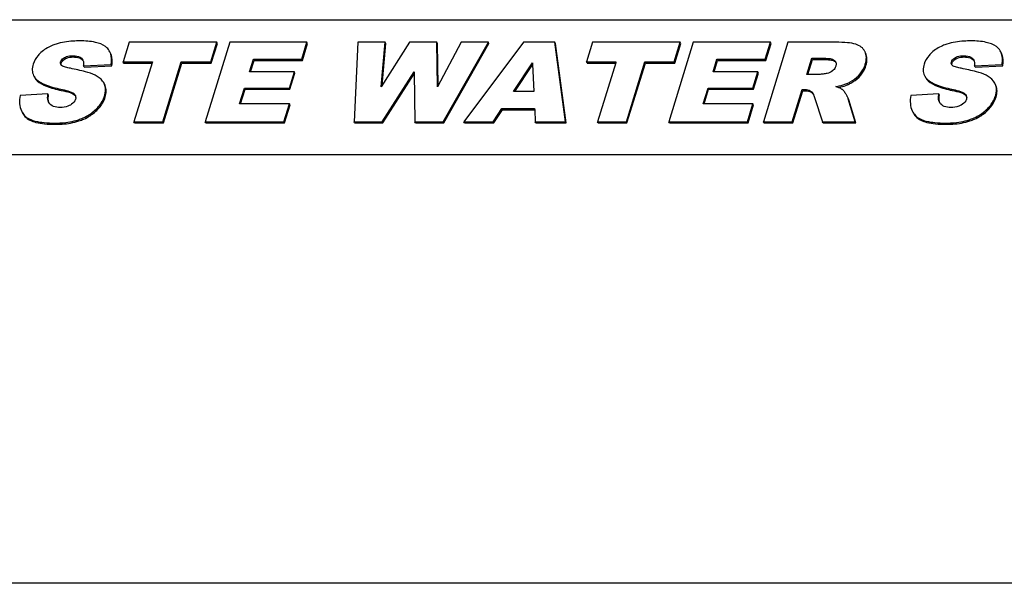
# Model space of a CAD drawing. Header units: millimetres. Extents: x 0 to 4200, y 0 to 2970.
# Tile 8 of 14: x 3088 to 3137, y 858 to 885. Entities that reach past the tile are written whole.
import ezdxf

# ---------------------------------------------------------------- set-up
doc = ezdxf.new("R2010")
doc.units = ezdxf.units.MM
doc.header["$LTSCALE"] = 231
doc.layers.get('0').update_dxf_attribs({"linetype": 'CONTINUOUS'})

msp = doc.modelspace()

# ---------------------------------------------------------------- linework, layer by layer
at = {"color": 7, "linetype": 'Continuous'}
for p, q in [((3070.5, 885.412), (3169.974, 885.412)), ((3093.428, 884.299), (3093.129, 883.332)), ((3097.754, 884.299), (3093.428, 884.299)), ((3098.395, 884.299), (3097.184, 880.382)), ((3097.455, 883.332), (3097.754, 884.299)), ((3097.485, 883.27), (3097.784, 884.237)), ((3097.784, 884.237), (3097.754, 884.299)), ((3102.208, 884.299), (3098.395, 884.299)), ((3101.95, 883.463), (3102.208, 884.299)), ((3101.98, 883.4), (3102.239, 884.237)), ((3102.239, 884.237), (3102.208, 884.299)), ((3104.715, 884.299), (3104.529, 880.382)), ((3106.066, 884.299), (3104.715, 884.299)), ((3107.263, 884.299), (3105.875, 882.105)), ((3105.875, 882.105), (3106.066, 884.299)), ((3105.917, 882.171), (3106.096, 884.237)), ((3106.096, 884.237), (3106.066, 884.299)), ((3108.611, 884.299), (3107.263, 884.299)), ((3108.641, 884.237), (3108.611, 884.299)), ((3108.647, 882.108), (3108.611, 884.299)), ((3108.675, 882.162), (3108.641, 884.237)), ((3109.811, 884.299), (3108.647, 882.108)), ((3108.93, 880.382), (3111.158, 884.299)), ((3108.961, 880.32), (3111.189, 884.237)), ((3111.158, 884.299), (3109.811, 884.299)), ((3112.892, 884.299), (3109.951, 880.382)), ((3111.189, 884.237), (3111.158, 884.299)), ((3114.444, 884.299), (3112.892, 884.299)), ((3114.475, 884.237), (3114.444, 884.299)), ((3114.965, 880.382), (3114.444, 884.299)), ((3114.995, 880.32), (3114.475, 884.237)), ((3116.304, 884.299), (3116.005, 883.332)), ((3120.63, 884.299), (3116.304, 884.299)), ((3121.27, 884.299), (3120.06, 880.382)), ((3120.331, 883.332), (3120.63, 884.299)), ((3120.361, 883.27), (3120.66, 884.237)), ((3120.66, 884.237), (3120.63, 884.299)), ((3125.084, 884.299), (3121.27, 884.299)), ((3125.939, 884.299), (3124.728, 880.382)), ((3124.826, 883.463), (3125.084, 884.299)), ((3124.856, 883.4), (3125.115, 884.237)), ((3125.115, 884.237), (3125.084, 884.299)), ((3128.31, 884.299), (3125.939, 884.299)), ((3129.745, 883.834), (3129.739, 883.844)), ((3099.37, 882.84), (3099.562, 883.463)), ((3099.42, 882.84), (3099.593, 883.4)), ((3099.562, 883.463), (3101.95, 883.463)), ((3099.593, 883.4), (3099.562, 883.463)), ((3099.593, 883.4), (3101.98, 883.4)), ((3101.98, 883.4), (3101.95, 883.463)), ((3122.246, 882.84), (3122.438, 883.463)), ((3122.296, 882.84), (3122.469, 883.4)), ((3122.438, 883.463), (3124.826, 883.463)), ((3122.469, 883.4), (3122.438, 883.463)), ((3122.469, 883.4), (3124.856, 883.4)), ((3124.856, 883.4), (3124.826, 883.463)), ((3126.877, 882.712), (3127.123, 883.508)), ((3126.927, 882.712), (3127.154, 883.446)), ((3127.123, 883.508), (3127.749, 883.508)), ((3127.154, 883.446), (3127.123, 883.508)), ((3127.154, 883.446), (3127.779, 883.446)), ((3091.182, 883.131), (3092.544, 883.198)), ((3091.213, 883.069), (3091.182, 883.131)), ((3091.213, 883.069), (3092.575, 883.136)), ((3092.575, 883.136), (3092.544, 883.198)), ((3093.16, 883.27), (3093.129, 883.332)), ((3093.129, 883.332), (3094.581, 883.332)), ((3093.16, 883.27), (3094.561, 883.27)), ((3094.566, 883.284), (3093.669, 880.382)), ((3094.581, 883.332), (3094.566, 883.284)), ((3095.092, 880.382), (3096.004, 883.332)), ((3095.123, 880.32), (3096.034, 883.27)), ((3096.004, 883.332), (3097.455, 883.332)), ((3096.034, 883.27), (3096.004, 883.332)), ((3096.034, 883.27), (3097.485, 883.27)), ((3097.485, 883.27), (3097.455, 883.332)), ((3112.398, 881.876), (3113.336, 883.284)), ((3112.47, 881.876), (3113.341, 883.184)), ((3113.336, 883.284), (3113.339, 883.22)), ((3113.339, 883.22), (3113.409, 881.876)), ((3116.035, 883.27), (3116.005, 883.332)), ((3116.005, 883.332), (3117.456, 883.332)), ((3116.035, 883.27), (3117.437, 883.27)), ((3117.441, 883.284), (3116.545, 880.382)), ((3117.456, 883.332), (3117.441, 883.284)), ((3117.968, 880.382), (3118.879, 883.332)), ((3117.998, 880.32), (3118.91, 883.27)), ((3118.879, 883.332), (3120.331, 883.332)), ((3118.91, 883.27), (3118.879, 883.332)), ((3118.91, 883.27), (3120.361, 883.27)), ((3120.361, 883.27), (3120.331, 883.332)), ((3135.146, 883.131), (3136.508, 883.198)), ((3135.177, 883.069), (3135.146, 883.131)), ((3135.177, 883.069), (3136.539, 883.136)), ((3136.539, 883.136), (3136.508, 883.198)), ((3101.585, 882.84), (3099.37, 882.84)), ((3101.338, 882.041), (3101.585, 882.84)), ((3101.368, 881.979), (3101.615, 882.778)), ((3101.615, 882.778), (3101.585, 882.84)), ((3105.924, 880.382), (3107.49, 882.848)), ((3105.954, 880.32), (3107.492, 882.741)), ((3107.49, 882.848), (3107.491, 882.785)), ((3107.491, 882.785), (3107.535, 880.382)), ((3124.461, 882.84), (3122.246, 882.84)), ((3124.214, 882.041), (3124.461, 882.84)), ((3124.244, 881.979), (3124.491, 882.778)), ((3124.491, 882.778), (3124.461, 882.84)), ((3127.477, 882.712), (3126.877, 882.712)), ((3092.212, 882.236), (3092.194, 882.277)), ((3092.242, 882.174), (3092.224, 882.215)), ((3098.885, 881.269), (3099.123, 882.041)), ((3098.934, 881.269), (3099.154, 881.979)), ((3099.123, 882.041), (3101.338, 882.041)), ((3099.154, 881.979), (3099.123, 882.041)), ((3099.154, 881.979), (3101.368, 881.979)), ((3101.368, 881.979), (3101.338, 882.041)), ((3121.76, 881.269), (3121.999, 882.041)), ((3121.81, 881.269), (3122.029, 881.979)), ((3121.999, 882.041), (3124.214, 882.041)), ((3122.029, 881.979), (3121.999, 882.041)), ((3122.029, 881.979), (3124.244, 881.979)), ((3124.244, 881.979), (3124.214, 882.041)), ((3126.158, 880.382), (3126.649, 881.972)), ((3126.188, 880.32), (3126.679, 881.91)), ((3126.649, 881.972), (3126.774, 881.972)), ((3126.679, 881.91), (3126.649, 881.972)), ((3126.679, 881.91), (3126.805, 881.91)), ((3136.176, 882.236), (3136.158, 882.277)), ((3136.206, 882.174), (3136.188, 882.215)), ((3089.424, 881.75), (3088.047, 881.678)), ((3089.454, 881.688), (3089.424, 881.75)), ((3113.409, 881.876), (3112.398, 881.876)), ((3127.259, 881.579), (3127.65, 880.382)), ((3129.258, 880.382), (3128.917, 881.515)), ((3129.289, 880.32), (3128.948, 881.453)), ((3133.388, 881.75), (3132.011, 881.678)), ((3133.418, 881.688), (3133.388, 881.75)), ((3089.469, 881.321), (3089.454, 881.348)), ((3101.341, 881.269), (3098.885, 881.269)), ((3101.067, 880.382), (3101.341, 881.269)), ((3101.098, 880.32), (3101.372, 881.207)), ((3101.372, 881.207), (3101.341, 881.269)), ((3111.402, 880.382), (3111.825, 881.029)), ((3111.433, 880.32), (3111.856, 880.967)), ((3111.825, 881.029), (3113.443, 881.029)), ((3111.856, 880.967), (3111.825, 881.029)), ((3111.856, 880.967), (3113.446, 880.967)), ((3113.443, 881.029), (3113.446, 880.965)), ((3113.446, 880.965), (3113.473, 880.382)), ((3124.217, 881.269), (3121.76, 881.269)), ((3123.943, 880.382), (3124.217, 881.269)), ((3123.973, 880.32), (3124.247, 881.207)), ((3124.247, 881.207), (3124.217, 881.269)), ((3133.433, 881.321), (3133.418, 881.348)), ((3093.7, 880.32), (3093.669, 880.382)), ((3093.669, 880.382), (3095.092, 880.382)), ((3093.7, 880.32), (3095.123, 880.32)), ((3095.123, 880.32), (3095.092, 880.382)), ((3097.215, 880.32), (3097.184, 880.382)), ((3097.184, 880.382), (3101.067, 880.382)), ((3097.215, 880.32), (3101.098, 880.32)), ((3101.098, 880.32), (3101.067, 880.382)), ((3104.559, 880.32), (3104.529, 880.382)), ((3104.529, 880.382), (3105.924, 880.382)), ((3104.559, 880.32), (3105.954, 880.32)), ((3105.954, 880.32), (3105.924, 880.382)), ((3107.566, 880.32), (3107.535, 880.382)), ((3107.535, 880.382), (3108.93, 880.382)), ((3107.566, 880.32), (3108.961, 880.32)), ((3108.961, 880.32), (3108.93, 880.382)), ((3109.982, 880.32), (3109.951, 880.382)), ((3109.951, 880.382), (3111.402, 880.382)), ((3109.982, 880.32), (3111.433, 880.32)), ((3111.433, 880.32), (3111.402, 880.382)), ((3113.503, 880.32), (3113.473, 880.382)), ((3113.473, 880.382), (3114.965, 880.382)), ((3113.503, 880.32), (3114.995, 880.32)), ((3114.995, 880.32), (3114.965, 880.382)), ((3116.575, 880.32), (3116.545, 880.382)), ((3116.545, 880.382), (3117.968, 880.382)), ((3116.575, 880.32), (3117.998, 880.32)), ((3117.998, 880.32), (3117.968, 880.382)), ((3120.091, 880.32), (3120.06, 880.382)), ((3120.06, 880.382), (3123.943, 880.382)), ((3120.091, 880.32), (3123.973, 880.32)), ((3123.973, 880.32), (3123.943, 880.382)), ((3124.759, 880.32), (3124.728, 880.382)), ((3124.728, 880.382), (3126.158, 880.382)), ((3124.759, 880.32), (3126.188, 880.32)), ((3126.188, 880.32), (3126.158, 880.382)), ((3127.68, 880.32), (3127.65, 880.382)), ((3127.65, 880.382), (3129.258, 880.382)), ((3127.68, 880.32), (3129.289, 880.32)), ((3129.289, 880.32), (3129.258, 880.382)), ((3597.131, 878.753), (2628.175, 878.753)), ((3607.502, 857.619), (2638.546, 857.619))]:
    msp.add_line(p, q, dxfattribs=at)
at = {"color": 9, "linetype": 'Continuous'}
for p, q in [((3090.269, 883.484), (3090.239, 883.546)), ((3090.672, 883.574), (3090.641, 883.636)), ((3091.106, 883.454), (3091.075, 883.516)), ((3127.779, 883.446), (3127.749, 883.508)), ((3128.278, 883.344), (3128.247, 883.406)), ((3134.233, 883.484), (3134.203, 883.546)), ((3134.636, 883.574), (3134.605, 883.636)), ((3135.07, 883.454), (3135.039, 883.516)), ((3090.077, 883.267), (3090.047, 883.329)), ((3129.789, 883.149), (3129.759, 883.211)), ((3134.041, 883.267), (3134.011, 883.329)), ((3088.894, 882.4), (3088.863, 882.462)), ((3129.449, 882.585), (3129.419, 882.647)), ((3132.858, 882.4), (3132.827, 882.462)), ((3090.083, 881.925), (3090.053, 881.987)), ((3092.242, 882.174), (3092.223, 882.214)), ((3126.805, 881.91), (3126.774, 881.972)), ((3128.882, 882.202), (3128.851, 882.264)), ((3134.047, 881.925), (3134.017, 881.987)), ((3136.206, 882.174), (3136.187, 882.214)), ((3090.741, 881.698), (3090.711, 881.76)), ((3092.249, 881.594), (3092.219, 881.657)), ((3127.123, 881.817), (3127.093, 881.879)), ((3128.948, 881.453), (3128.917, 881.515)), ((3134.705, 881.698), (3134.675, 881.76)), ((3136.213, 881.594), (3136.183, 881.657)), ((3091.79, 880.899), (3091.76, 880.962)), ((3135.754, 880.899), (3135.724, 880.962)), ((3088.288, 880.638), (3088.257, 880.7)), ((3090.955, 880.418), (3090.925, 880.48)), ((3132.252, 880.638), (3132.221, 880.7)), ((3134.919, 880.418), (3134.889, 880.48)), ((3089.796, 880.253), (3089.766, 880.315)), ((3133.76, 880.253), (3133.73, 880.315))]:
    msp.add_line(p, q, dxfattribs=at)
at = {"color": 7, "linetype": 'Continuous'}
for centre, radius, start, end in [((3128.104, 883.245), 0.215, 17.0821, 26.0986), ((3091.508, 881.953), 0.759, 20.077, 21.8989), ((3135.472, 881.953), 0.759, 20.0836, 21.8986), ((3090.544, 881.563), 0.255, 24.3873, 26.1426), ((3090.563, 881.571), 0.235, 2.3617, 13.2421), ((3134.508, 881.563), 0.255, 24.3871, 26.1426), ((3134.527, 881.571), 0.235, 2.3617, 13.242)]:
    msp.add_arc(centre, radius, start, end, dxfattribs=at)
for points, knots in [([(3091.008, 884.366), (3090.893, 884.366), (3090.496, 884.355), (3090.095, 884.299), (3089.826, 884.211)], [0, 0, 0, 0, 0.288231, 1, 1, 1, 1]), ([(3092.266, 884.085), (3092.12, 884.194), (3091.695, 884.341), (3091.261, 884.366), (3091.008, 884.366)], [0, 0, 0, 0, 0.417902, 1, 1, 1, 1]), ([(3134.972, 884.366), (3134.857, 884.366), (3134.46, 884.355), (3134.059, 884.299), (3133.79, 884.211)], [0, 0, 0, 0, 0.28823, 1, 1, 1, 1]), ([(3136.23, 884.085), (3136.084, 884.194), (3135.659, 884.341), (3135.225, 884.366), (3134.972, 884.366)], [0, 0, 0, 0, 0.417901, 1, 1, 1, 1]), ([(3089.826, 884.211), (3089.752, 884.186), (3089.482, 884.085), (3089.23, 883.931), (3089.077, 883.789)], [0, 0, 0, 0, 0.27222, 1, 1, 1, 1]), ([(3092.482, 883.827), (3092.445, 883.902), (3092.376, 883.995), (3092.289, 884.068), (3092.266, 884.085)], [0, 0, 0, 0, 0.743122, 1, 1, 1, 1]), ([(3129.289, 884.203), (3129.158, 884.242), (3128.83, 884.289), (3128.502, 884.299), (3128.31, 884.299)], [0, 0, 0, 0, 0.416557, 1, 1, 1, 1]), ([(3129.739, 883.844), (3129.696, 883.928), (3129.569, 884.087), (3129.386, 884.173), (3129.289, 884.203)], [0, 0, 0, 0, 0.482769, 1, 1, 1, 1]), ([(3133.79, 884.211), (3133.716, 884.186), (3133.446, 884.085), (3133.194, 883.931), (3133.041, 883.789)], [0, 0, 0, 0, 0.27222, 1, 1, 1, 1]), ([(3136.446, 883.827), (3136.409, 883.902), (3136.34, 883.995), (3136.253, 884.068), (3136.23, 884.085)], [0, 0, 0, 0, 0.743122, 1, 1, 1, 1]), ([(3089.077, 883.789), (3089.03, 883.746), (3088.869, 883.582), (3088.746, 883.378), (3088.697, 883.22)], [0, 0, 0, 0, 0.275817, 1, 1, 1, 1]), ([(3090.047, 883.329), (3090.053, 883.351), (3090.093, 883.441), (3090.173, 883.508), (3090.239, 883.546)], [0, 0, 0, 0, 0.230244, 1, 1, 1, 1]), ([(3090.077, 883.267), (3090.084, 883.288), (3090.123, 883.379), (3090.204, 883.446), (3090.269, 883.484)], [0, 0, 0, 0, 0.228405, 1, 1, 1, 1]), ([(3090.239, 883.546), (3090.27, 883.564), (3090.397, 883.621), (3090.538, 883.636), (3090.641, 883.636)], [0, 0, 0, 0, 0.258529, 1, 1, 1, 1]), ([(3090.269, 883.484), (3090.295, 883.499), (3090.421, 883.558), (3090.563, 883.574), (3090.672, 883.574)], [0, 0, 0, 0, 0.21781, 1, 1, 1, 1]), ([(3090.641, 883.636), (3090.682, 883.636), (3090.832, 883.63), (3090.993, 883.59), (3091.075, 883.516)], [0, 0, 0, 0, 0.271951, 1, 1, 1, 1]), ([(3090.672, 883.574), (3090.718, 883.574), (3090.868, 883.568), (3091.028, 883.524), (3091.106, 883.454)], [0, 0, 0, 0, 0.308525, 1, 1, 1, 1]), ([(3092.544, 883.198), (3092.554, 883.258), (3092.578, 883.468), (3092.549, 883.691), (3092.482, 883.827)], [0, 0, 0, 0, 0.286164, 1, 1, 1, 1]), ([(3092.575, 883.136), (3092.585, 883.196), (3092.609, 883.406), (3092.58, 883.629), (3092.513, 883.765)], [0, 0, 0, 0, 0.286164, 1, 1, 1, 1]), ([(3127.749, 883.508), (3127.839, 883.508), (3128.006, 883.5), (3128.188, 883.461), (3128.247, 883.406)], [0, 0, 0, 0, 0.526332, 1, 1, 1, 1]), ([(3127.779, 883.446), (3127.886, 883.446), (3128.055, 883.438), (3128.23, 883.388), (3128.278, 883.344)], [0, 0, 0, 0, 0.620565, 1, 1, 1, 1]), ([(3129.759, 883.211), (3129.792, 883.321), (3129.833, 883.532), (3129.787, 883.746), (3129.745, 883.834)], [0, 0, 0, 0, 0.539977, 1, 1, 1, 1]), ([(3129.789, 883.149), (3129.823, 883.258), (3129.864, 883.47), (3129.818, 883.684), (3129.775, 883.771)], [0, 0, 0, 0, 0.539977, 1, 1, 1, 1]), ([(3133.041, 883.789), (3132.994, 883.746), (3132.833, 883.582), (3132.71, 883.378), (3132.661, 883.22)], [0, 0, 0, 0, 0.275818, 1, 1, 1, 1]), ([(3134.011, 883.329), (3134.017, 883.351), (3134.057, 883.441), (3134.137, 883.508), (3134.203, 883.546)], [0, 0, 0, 0, 0.230244, 1, 1, 1, 1]), ([(3134.041, 883.267), (3134.048, 883.288), (3134.087, 883.379), (3134.168, 883.446), (3134.233, 883.484)], [0, 0, 0, 0, 0.228405, 1, 1, 1, 1]), ([(3134.203, 883.546), (3134.234, 883.564), (3134.361, 883.621), (3134.502, 883.636), (3134.605, 883.636)], [0, 0, 0, 0, 0.258529, 1, 1, 1, 1]), ([(3134.233, 883.484), (3134.259, 883.499), (3134.385, 883.558), (3134.527, 883.574), (3134.636, 883.574)], [0, 0, 0, 0, 0.217807, 1, 1, 1, 1]), ([(3134.605, 883.636), (3134.646, 883.636), (3134.796, 883.63), (3134.957, 883.59), (3135.039, 883.516)], [0, 0, 0, 0, 0.271951, 1, 1, 1, 1]), ([(3134.636, 883.574), (3134.682, 883.574), (3134.832, 883.568), (3134.992, 883.524), (3135.07, 883.454)], [0, 0, 0, 0, 0.308526, 1, 1, 1, 1]), ([(3136.508, 883.198), (3136.518, 883.258), (3136.542, 883.468), (3136.513, 883.691), (3136.446, 883.827)], [0, 0, 0, 0, 0.286164, 1, 1, 1, 1]), ([(3136.539, 883.136), (3136.549, 883.196), (3136.573, 883.406), (3136.544, 883.629), (3136.477, 883.765)], [0, 0, 0, 0, 0.286164, 1, 1, 1, 1]), ([(3088.697, 883.22), (3088.667, 883.123), (3088.631, 882.932), (3088.676, 882.741), (3088.715, 882.661)], [0, 0, 0, 0, 0.530746, 1, 1, 1, 1]), ([(3090.53, 883.014), (3090.452, 883.029), (3090.336, 883.053), (3090.191, 883.101), (3090.121, 883.133), (3090.095, 883.159)], [0, 0, 0, 0, 0.515657, 0.765331, 1, 1, 1, 1]), ([(3091.759, 882.669), (3091.606, 882.746), (3091.197, 882.876), (3090.781, 882.966), (3090.53, 883.014)], [0, 0, 0, 0, 0.400637, 1, 1, 1, 1]), ([(3128.3, 883.115), (3128.293, 883.094), (3128.258, 883.007), (3128.194, 882.933), (3128.139, 882.888)], [0, 0, 0, 0, 0.233616, 1, 1, 1, 1]), ([(3129.419, 882.647), (3129.535, 882.764), (3129.665, 882.95), (3129.742, 883.158), (3129.759, 883.211)], [0, 0, 0, 0, 0.744663, 1, 1, 1, 1]), ([(3129.449, 882.585), (3129.565, 882.701), (3129.695, 882.888), (3129.772, 883.095), (3129.789, 883.149)], [0, 0, 0, 0, 0.744663, 1, 1, 1, 1]), ([(3132.661, 883.22), (3132.631, 883.123), (3132.595, 882.932), (3132.64, 882.741), (3132.679, 882.661)], [0, 0, 0, 0, 0.530747, 1, 1, 1, 1]), ([(3134.494, 883.014), (3134.416, 883.029), (3134.3, 883.053), (3134.155, 883.101), (3134.085, 883.133), (3134.059, 883.159)], [0, 0, 0, 0, 0.515657, 0.765331, 1, 1, 1, 1]), ([(3135.723, 882.669), (3135.57, 882.746), (3135.161, 882.876), (3134.745, 882.966), (3134.494, 883.014)], [0, 0, 0, 0, 0.400638, 1, 1, 1, 1]), ([(3088.715, 882.661), (3088.724, 882.643), (3088.764, 882.57), (3088.818, 882.506), (3088.863, 882.462)], [0, 0, 0, 0, 0.241092, 1, 1, 1, 1]), ([(3088.746, 882.598), (3088.755, 882.581), (3088.795, 882.508), (3088.848, 882.443), (3088.894, 882.4)], [0, 0, 0, 0, 0.241092, 1, 1, 1, 1]), ([(3088.863, 882.462), (3088.989, 882.341), (3089.386, 882.142), (3089.802, 882.038), (3090.053, 881.987)], [0, 0, 0, 0, 0.405632, 1, 1, 1, 1]), ([(3088.894, 882.4), (3089.02, 882.279), (3089.416, 882.08), (3089.833, 881.976), (3090.083, 881.925)], [0, 0, 0, 0, 0.405632, 1, 1, 1, 1]), ([(3092.194, 882.277), (3092.175, 882.316), (3092.068, 882.484), (3091.896, 882.6), (3091.759, 882.669)], [0, 0, 0, 0, 0.221062, 1, 1, 1, 1]), ([(3127.871, 882.764), (3127.805, 882.752), (3127.675, 882.731), (3127.543, 882.712), (3127.477, 882.712)], [0, 0, 0, 0, 0.504256, 1, 1, 1, 1]), ([(3128.851, 882.264), (3128.906, 882.288), (3129.111, 882.389), (3129.299, 882.527), (3129.419, 882.647)], [0, 0, 0, 0, 0.259506, 1, 1, 1, 1]), ([(3128.882, 882.202), (3128.936, 882.226), (3129.142, 882.327), (3129.33, 882.465), (3129.449, 882.585)], [0, 0, 0, 0, 0.259506, 1, 1, 1, 1]), ([(3132.679, 882.661), (3132.688, 882.643), (3132.728, 882.57), (3132.782, 882.506), (3132.827, 882.462)], [0, 0, 0, 0, 0.241092, 1, 1, 1, 1]), ([(3132.71, 882.598), (3132.719, 882.581), (3132.759, 882.508), (3132.812, 882.443), (3132.858, 882.4)], [0, 0, 0, 0, 0.241092, 1, 1, 1, 1]), ([(3132.827, 882.462), (3132.953, 882.341), (3133.35, 882.142), (3133.766, 882.038), (3134.017, 881.987)], [0, 0, 0, 0, 0.405633, 1, 1, 1, 1]), ([(3132.858, 882.4), (3132.984, 882.279), (3133.38, 882.08), (3133.797, 881.976), (3134.047, 881.925)], [0, 0, 0, 0, 0.405633, 1, 1, 1, 1]), ([(3136.158, 882.277), (3136.139, 882.316), (3136.032, 882.484), (3135.86, 882.6), (3135.723, 882.669)], [0, 0, 0, 0, 0.221062, 1, 1, 1, 1]), ([(3090.053, 881.987), (3090.171, 881.964), (3090.347, 881.925), (3090.567, 881.85), (3090.672, 881.799), (3090.711, 881.76)], [0, 0, 0, 0, 0.51582, 0.76539, 1, 1, 1, 1]), ([(3090.083, 881.925), (3090.229, 881.896), (3090.425, 881.853), (3090.643, 881.768), (3090.717, 881.723), (3090.741, 881.698)], [0, 0, 0, 0, 0.636485, 0.85015, 1, 1, 1, 1]), ([(3092.219, 881.657), (3092.234, 881.706), (3092.279, 881.887), (3092.267, 882.086), (3092.221, 882.213)], [0, 0, 0, 0, 0.273644, 1, 1, 1, 1]), ([(3092.249, 881.594), (3092.28, 881.693), (3092.315, 881.889), (3092.277, 882.087), (3092.242, 882.174)], [0, 0, 0, 0, 0.524348, 1, 1, 1, 1]), ([(3126.774, 881.972), (3126.805, 881.972), (3126.916, 881.966), (3127.027, 881.927), (3127.093, 881.879)], [0, 0, 0, 0, 0.270554, 1, 1, 1, 1]), ([(3126.805, 881.91), (3126.836, 881.91), (3126.947, 881.903), (3127.058, 881.864), (3127.123, 881.817)], [0, 0, 0, 0, 0.276658, 1, 1, 1, 1]), ([(3128.303, 882.111), (3128.357, 882.12), (3128.543, 882.157), (3128.728, 882.209), (3128.851, 882.264)], [0, 0, 0, 0, 0.288661, 1, 1, 1, 1]), ([(3128.426, 882.066), (3128.471, 882.075), (3128.625, 882.109), (3128.778, 882.156), (3128.882, 882.202)], [0, 0, 0, 0, 0.28373, 1, 1, 1, 1]), ([(3128.629, 881.965), (3128.618, 881.974), (3128.554, 882.016), (3128.483, 882.045), (3128.426, 882.067)], [0, 0, 0, 0, 0.197684, 1, 1, 1, 1]), ([(3128.794, 881.758), (3128.779, 881.783), (3128.73, 881.856), (3128.676, 881.928), (3128.629, 881.965)], [0, 0, 0, 0, 0.329697, 1, 1, 1, 1]), ([(3134.017, 881.987), (3134.135, 881.964), (3134.311, 881.925), (3134.531, 881.85), (3134.636, 881.799), (3134.675, 881.76)], [0, 0, 0, 0, 0.515819, 0.76539, 1, 1, 1, 1]), ([(3134.047, 881.925), (3134.193, 881.896), (3134.389, 881.853), (3134.607, 881.768), (3134.681, 881.723), (3134.705, 881.698)], [0, 0, 0, 0, 0.636487, 0.850152, 1, 1, 1, 1]), ([(3136.183, 881.657), (3136.198, 881.706), (3136.243, 881.887), (3136.231, 882.086), (3136.185, 882.214)], [0, 0, 0, 0, 0.273646, 1, 1, 1, 1]), ([(3136.213, 881.594), (3136.244, 881.693), (3136.279, 881.889), (3136.241, 882.087), (3136.206, 882.174)], [0, 0, 0, 0, 0.524348, 1, 1, 1, 1]), ([(3088.047, 881.678), (3088.019, 881.544), (3087.993, 881.282), (3088.061, 881.024), (3088.114, 880.915)], [0, 0, 0, 0, 0.528991, 1, 1, 1, 1]), ([(3089.454, 881.348), (3089.41, 881.437), (3089.402, 881.582), (3089.418, 881.715), (3089.424, 881.75)], [0, 0, 0, 0, 0.738881, 1, 1, 1, 1]), ([(3089.457, 881.362), (3089.451, 881.385), (3089.432, 881.493), (3089.441, 881.603), (3089.454, 881.688)], [0, 0, 0, 0, 0.215783, 1, 1, 1, 1]), ([(3090.785, 881.488), (3090.776, 881.46), (3090.722, 881.342), (3090.616, 881.256), (3090.531, 881.205)], [0, 0, 0, 0, 0.230256, 1, 1, 1, 1]), ([(3091.76, 880.962), (3091.815, 881.013), (3092.01, 881.213), (3092.159, 881.462), (3092.219, 881.657)], [0, 0, 0, 0, 0.269563, 1, 1, 1, 1]), ([(3091.79, 880.899), (3091.846, 880.951), (3092.041, 881.15), (3092.189, 881.399), (3092.249, 881.594)], [0, 0, 0, 0, 0.269563, 1, 1, 1, 1]), ([(3127.123, 881.817), (3127.13, 881.812), (3127.161, 881.785), (3127.185, 881.752), (3127.201, 881.725)], [0, 0, 0, 0, 0.22031, 1, 1, 1, 1]), ([(3128.88, 881.607), (3128.875, 881.618), (3128.848, 881.67), (3128.818, 881.72), (3128.794, 881.758)], [0, 0, 0, 0, 0.218402, 1, 1, 1, 1]), ([(3128.917, 881.515), (3128.915, 881.522), (3128.905, 881.553), (3128.892, 881.584), (3128.88, 881.607)], [0, 0, 0, 0, 0.216968, 1, 1, 1, 1]), ([(3128.948, 881.453), (3128.946, 881.46), (3128.936, 881.491), (3128.922, 881.522), (3128.911, 881.545)], [0, 0, 0, 0, 0.216968, 1, 1, 1, 1]), ([(3132.011, 881.678), (3131.983, 881.544), (3131.957, 881.282), (3132.025, 881.024), (3132.078, 880.915)], [0, 0, 0, 0, 0.52899, 1, 1, 1, 1]), ([(3133.418, 881.348), (3133.374, 881.437), (3133.366, 881.582), (3133.382, 881.715), (3133.388, 881.75)], [0, 0, 0, 0, 0.738881, 1, 1, 1, 1]), ([(3133.421, 881.362), (3133.415, 881.385), (3133.396, 881.493), (3133.405, 881.603), (3133.418, 881.688)], [0, 0, 0, 0, 0.215783, 1, 1, 1, 1]), ([(3134.749, 881.488), (3134.74, 881.46), (3134.686, 881.342), (3134.58, 881.256), (3134.495, 881.205)], [0, 0, 0, 0, 0.230256, 1, 1, 1, 1]), ([(3135.724, 880.962), (3135.779, 881.013), (3135.974, 881.213), (3136.123, 881.462), (3136.183, 881.657)], [0, 0, 0, 0, 0.269563, 1, 1, 1, 1]), ([(3135.754, 880.899), (3135.81, 880.951), (3136.005, 881.15), (3136.153, 881.399), (3136.213, 881.594)], [0, 0, 0, 0, 0.269563, 1, 1, 1, 1]), ([(3090.025, 881.085), (3089.913, 881.085), (3089.699, 881.103), (3089.519, 881.239), (3089.469, 881.321)], [0, 0, 0, 0, 0.538276, 1, 1, 1, 1]), ([(3090.531, 881.205), (3090.492, 881.182), (3090.333, 881.107), (3090.155, 881.085), (3090.025, 881.085)], [0, 0, 0, 0, 0.258336, 1, 1, 1, 1]), ([(3090.925, 880.48), (3091.005, 880.506), (3091.306, 880.621), (3091.585, 880.799), (3091.76, 880.962)], [0, 0, 0, 0, 0.260993, 1, 1, 1, 1]), ([(3133.989, 881.085), (3133.877, 881.085), (3133.663, 881.103), (3133.483, 881.239), (3133.433, 881.321)], [0, 0, 0, 0, 0.538276, 1, 1, 1, 1]), ([(3134.495, 881.205), (3134.456, 881.182), (3134.297, 881.107), (3134.119, 881.085), (3133.989, 881.085)], [0, 0, 0, 0, 0.258336, 1, 1, 1, 1]), ([(3134.889, 880.48), (3134.969, 880.506), (3135.27, 880.621), (3135.549, 880.799), (3135.724, 880.962)], [0, 0, 0, 0, 0.260993, 1, 1, 1, 1]), ([(3088.257, 880.7), (3088.392, 880.545), (3088.743, 880.405), (3089.261, 880.327), (3089.587, 880.315), (3089.766, 880.315)], [0, 0, 0, 0, 0.387531, 0.662041, 1, 1, 1, 1]), ([(3088.288, 880.638), (3088.422, 880.483), (3088.774, 880.343), (3089.291, 880.265), (3089.617, 880.253), (3089.796, 880.253)], [0, 0, 0, 0, 0.387531, 0.662041, 1, 1, 1, 1]), ([(3089.766, 880.315), (3089.873, 880.315), (3090.264, 880.327), (3090.656, 880.391), (3090.925, 880.48)], [0, 0, 0, 0, 0.275587, 1, 1, 1, 1]), ([(3090.955, 880.418), (3091.035, 880.444), (3091.337, 880.559), (3091.615, 880.737), (3091.79, 880.899)], [0, 0, 0, 0, 0.260993, 1, 1, 1, 1]), ([(3132.221, 880.7), (3132.356, 880.545), (3132.707, 880.405), (3133.225, 880.327), (3133.551, 880.315), (3133.73, 880.315)], [0, 0, 0, 0, 0.387531, 0.662041, 1, 1, 1, 1]), ([(3132.252, 880.638), (3132.386, 880.483), (3132.738, 880.343), (3133.255, 880.265), (3133.581, 880.253), (3133.76, 880.253)], [0, 0, 0, 0, 0.387531, 0.662041, 1, 1, 1, 1]), ([(3133.73, 880.315), (3133.837, 880.315), (3134.228, 880.327), (3134.62, 880.391), (3134.889, 880.48)], [0, 0, 0, 0, 0.275587, 1, 1, 1, 1]), ([(3134.919, 880.418), (3134.999, 880.444), (3135.301, 880.559), (3135.579, 880.737), (3135.754, 880.899)], [0, 0, 0, 0, 0.260993, 1, 1, 1, 1]), ([(3089.796, 880.253), (3089.904, 880.253), (3090.295, 880.265), (3090.686, 880.329), (3090.955, 880.418)], [0, 0, 0, 0, 0.275587, 1, 1, 1, 1]), ([(3133.76, 880.253), (3133.868, 880.253), (3134.259, 880.265), (3134.65, 880.329), (3134.919, 880.418)], [0, 0, 0, 0, 0.275587, 1, 1, 1, 1])]:
    msp.add_open_spline(points, degree=3, knots=knots, dxfattribs=at)
for points in [[(3091.075, 883.516), (3091.104, 883.49), (3091.127, 883.458), (3091.144, 883.424)], [(3091.106, 883.454), (3091.127, 883.435), (3091.145, 883.412), (3091.16, 883.388)], [(3091.144, 883.424), (3091.151, 883.41), (3091.157, 883.396), (3091.162, 883.381)], [(3091.162, 883.381), (3091.169, 883.36), (3091.174, 883.338), (3091.178, 883.315)], [(3128.247, 883.406), (3128.267, 883.387), (3128.285, 883.365), (3128.297, 883.34)], [(3135.039, 883.516), (3135.068, 883.49), (3135.091, 883.458), (3135.108, 883.424)], [(3135.07, 883.454), (3135.091, 883.435), (3135.109, 883.412), (3135.124, 883.388)], [(3135.108, 883.424), (3135.115, 883.41), (3135.121, 883.396), (3135.126, 883.381)], [(3135.126, 883.381), (3135.133, 883.36), (3135.138, 883.338), (3135.142, 883.315)], [(3090.054, 883.214), (3090.037, 883.249), (3090.035, 883.292), (3090.047, 883.329)], [(3090.069, 883.189), (3090.063, 883.197), (3090.058, 883.205), (3090.054, 883.214)], [(3090.073, 883.184), (3090.069, 883.202), (3090.068, 883.22), (3090.071, 883.238)], [(3090.095, 883.159), (3090.086, 883.168), (3090.077, 883.178), (3090.069, 883.189)], [(3090.071, 883.238), (3090.072, 883.248), (3090.074, 883.257), (3090.077, 883.267)], [(3091.178, 883.315), (3091.189, 883.255), (3091.188, 883.192), (3091.182, 883.131)], [(3128.139, 882.888), (3128.063, 882.825), (3127.968, 882.781), (3127.871, 882.764)], [(3128.278, 883.344), (3128.288, 883.334), (3128.297, 883.324), (3128.305, 883.313)], [(3128.317, 883.27), (3128.324, 883.218), (3128.315, 883.165), (3128.3, 883.115)], [(3128.309, 883.308), (3128.313, 883.296), (3128.316, 883.283), (3128.317, 883.27)], [(3134.018, 883.214), (3134.001, 883.249), (3133.999, 883.292), (3134.011, 883.329)], [(3134.033, 883.189), (3134.027, 883.197), (3134.022, 883.205), (3134.018, 883.214)], [(3134.037, 883.184), (3134.033, 883.202), (3134.032, 883.22), (3134.035, 883.238)], [(3134.059, 883.159), (3134.05, 883.168), (3134.041, 883.178), (3134.033, 883.189)], [(3134.035, 883.238), (3134.036, 883.248), (3134.038, 883.257), (3134.041, 883.267)], [(3135.142, 883.315), (3135.153, 883.255), (3135.152, 883.192), (3135.146, 883.131)], [(3128.426, 882.067), (3128.386, 882.083), (3128.345, 882.097), (3128.303, 882.111)], [(3090.711, 881.76), (3090.736, 881.735), (3090.758, 881.707), (3090.773, 881.676)], [(3090.741, 881.698), (3090.756, 881.684), (3090.769, 881.668), (3090.781, 881.652)], [(3090.776, 881.669), (3090.783, 881.654), (3090.788, 881.64), (3090.791, 881.625)], [(3090.798, 881.58), (3090.799, 881.549), (3090.794, 881.518), (3090.785, 881.488)], [(3127.093, 881.879), (3127.139, 881.845), (3127.17, 881.792), (3127.196, 881.741)], [(3127.196, 881.741), (3127.206, 881.72), (3127.215, 881.699), (3127.224, 881.678)], [(3127.224, 881.678), (3127.237, 881.645), (3127.249, 881.612), (3127.259, 881.579)], [(3134.675, 881.76), (3134.7, 881.735), (3134.722, 881.707), (3134.737, 881.676)], [(3134.705, 881.698), (3134.72, 881.684), (3134.733, 881.668), (3134.745, 881.652)], [(3134.74, 881.669), (3134.747, 881.654), (3134.752, 881.64), (3134.756, 881.625)], [(3134.762, 881.58), (3134.763, 881.549), (3134.758, 881.518), (3134.749, 881.488)], [(3089.471, 881.317), (3089.466, 881.332), (3089.461, 881.347), (3089.457, 881.362)], [(3133.435, 881.317), (3133.43, 881.332), (3133.425, 881.347), (3133.421, 881.362)], [(3088.114, 880.915), (3088.152, 880.838), (3088.201, 880.765), (3088.257, 880.7)], [(3088.145, 880.853), (3088.183, 880.775), (3088.232, 880.703), (3088.288, 880.638)], [(3132.078, 880.915), (3132.116, 880.838), (3132.165, 880.765), (3132.221, 880.7)], [(3132.109, 880.853), (3132.147, 880.775), (3132.196, 880.703), (3132.252, 880.638)]]:
    msp.add_open_spline(points, degree=3, dxfattribs=at)

doc.saveas('drawing.dxf')
